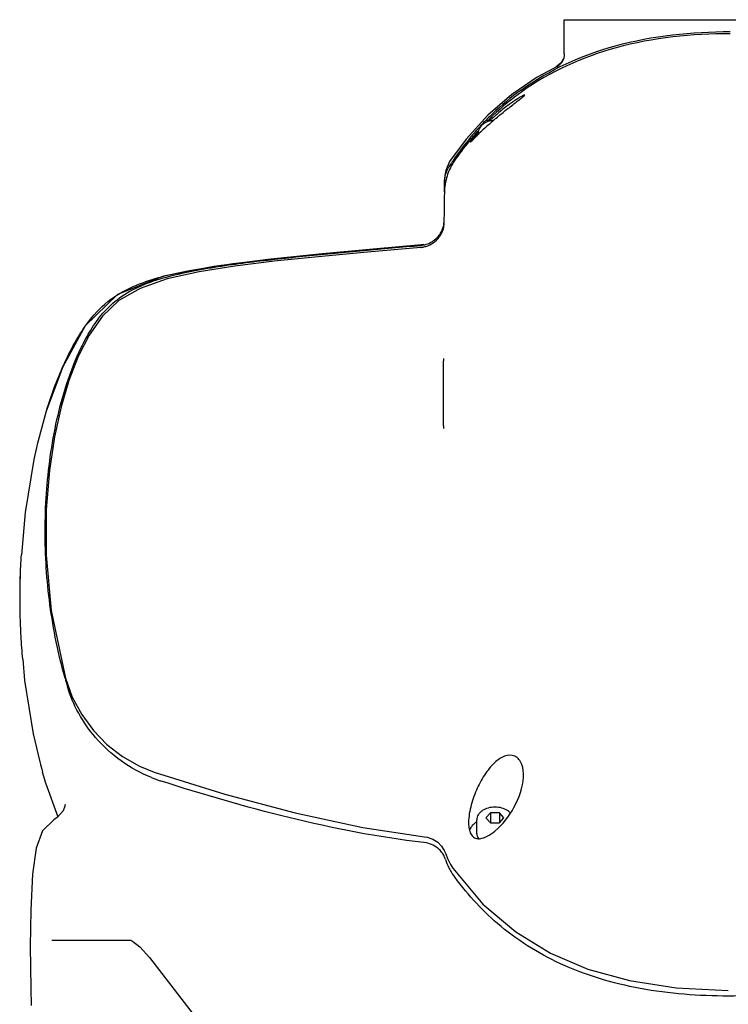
# Model space of a CAD drawing. Header units: millimetres. Extents: x 4086 to 10416, y 123 to 1549.
# Tile 186 of 256: x 7349 to 7383, y 969 to 1016. Entities that reach past the tile are written whole.
import ezdxf

# ---------------------------------------------------------------- set-up
doc = ezdxf.new("R2010")
doc.units = ezdxf.units.MM
doc.layers.add('外形图', color=7, linetype='Continuous')

msp = doc.modelspace()

# ---------------------------------------------------------------- linework, layer by layer
at = {"layer": '外形图', "color": 7, "linetype": 'Continuous'}
for p, q in [((7375.209, 1014.618), (7375.209, 1016.257)), ((7375.209, 1016.257), (7391.23, 1016.257)), ((7374.931, 1014.037), (7373.896, 1013.482)), ((7375.042, 1014.164), (7374.818, 1013.992)), ((7375.158, 1014.354), (7375.042, 1014.164)), ((7373.896, 1013.482), (7372.679, 1012.649)), ((7372.679, 1012.649), (7371.53, 1011.653)), ((7371.53, 1011.653), (7370.477, 1010.499)), ((7371.062, 1010.729), (7371.062, 1010.807)), ((7371.086, 1010.752), (7371.1, 1010.765)), ((7370.477, 1010.499), (7369.681, 1009.421)), ((7369.438, 1007.955), (7369.439, 1008.437)), ((7369.439, 1008.437), (7369.44, 1008.489)), ((7369.439, 1008.011), (7369.439, 1007.988)), ((7369.419, 1007.053), (7369.413, 1006.474)), ((7369.413, 1006.474), (7369.41, 1006.402)), ((7369.283, 1005.939), (7369.222, 1005.836)), ((7369.331, 1006.043), (7369.283, 1005.939)), ((7369.358, 1006.12), (7369.331, 1006.043)), ((7368.324, 1005.406), (7368.331, 1005.407)), ((7368.443, 1005.422), (7368.332, 1005.407)), ((7369.389, 999.928), (7369.389, 999.921)), ((7369.389, 999.921), (7369.389, 999.818)), ((7369.385, 996.682), (7369.385, 996.582)), ((7369.385, 996.582), (7369.385, 996.561)), ((7349.863, 995.96), (7349.863, 995.96)), ((7349.754, 995.493), (7349.753, 995.493)), ((7349.044, 990.476), (7349.044, 990.476)), ((7351.184, 984.533), (7351.184, 984.533)), ((7354.741, 980.293), (7355.446, 980.006)), ((7371.652, 978.041), (7371.435, 977.8)), ((7372.085, 978.042), (7371.652, 978.041)), ((7371.652, 978.041), (7371.652, 977.559)), ((7372.085, 978.042), (7372.085, 977.56)), ((7372.301, 977.801), (7372.085, 978.042)), ((7350.621, 977.709), (7350.619, 977.708)), ((7370.994, 977.033), (7370.993, 977.703)), ((7371.435, 977.8), (7371.652, 977.559)), ((7371.652, 977.559), (7372.085, 977.56)), ((7372.085, 977.56), (7372.301, 977.801)), ((7365.506, 977.331), (7368.473, 976.882)), ((7368.464, 976.604), (7368.436, 976.607)), ((7369.427, 976.229), (7369.497, 976.059)), ((7369.727, 975.547), (7369.835, 975.379)), ((7369.835, 975.379), (7369.835, 975.379)), ((7349.506, 973.356), (7349.487, 971.608)), ((7354.351, 971.882), (7350.531, 971.882)), ((7354.764, 971.579), (7355.234, 971.067)), ((7355.235, 971.066), (7355.234, 971.067))]:
    msp.add_line(p, q, dxfattribs=at)
for points in [[(7375.209, 1014.618), (7375.205, 1014.543), (7375.178, 1014.408), (7375.131, 1014.286), (7375.068, 1014.181), (7374.995, 1014.094), (7374.923, 1014.03), (7374.871, 1013.992), (7374.85, 1013.979), (7374.847, 1013.977)], [(7369.681, 1009.421), (7369.498, 1008.997), (7369.456, 1008.742), (7369.44, 1008.489)], [(7369.439, 1008.011), (7369.429, 1007.664), (7369.419, 1007.053)], [(7369.41, 1006.402), (7369.372, 1006.168), (7369.357, 1006.115)], [(7368.334, 1005.407), (7366.175, 1005.216), (7363.556, 1004.975), (7360.924, 1004.706), (7358.326, 1004.372), (7355.911, 1003.898), (7353.691, 1003.009), (7352.135, 1001.498), (7351.049, 999.533), (7350.259, 997.398), (7349.863, 995.96)], [(7368.291, 1005.285), (7365.727, 1005.056), (7363.351, 1004.833), (7361.236, 1004.614), (7359.338, 1004.38), (7357.625, 1004.11), (7356.087, 1003.766), (7354.777, 1003.31), (7353.756, 1002.721), (7352.964, 1001.969), (7352.33, 1001.058), (7351.8, 1000.021), (7351.351, 998.874), (7350.968, 997.596), (7350.649, 996.16), (7350.405, 994.532), (7350.258, 992.658), (7350.256, 990.457), (7350.5, 987.796), (7351.184, 984.533)], [(7349.754, 995.493), (7349.661, 995.067), (7349.236, 992.515), (7349.063, 990.475)], [(7349.125, 985.449), (7349.216, 984.412), (7349.631, 981.839), (7349.942, 980.49)], [(7351.184, 984.533), (7351.511, 983.619), (7351.964, 982.771), (7352.524, 982.009), (7353.18, 981.336), (7353.929, 980.756), (7354.741, 980.293)], [(7350.067, 980.022), (7350.223, 979.485), (7350.818, 977.845)], [(7355.446, 980.006), (7358.853, 978.94), (7362.251, 978.031), (7365.506, 977.331)], [(7351.168, 978.421), (7351.168, 978.433), (7351.156, 978.36), (7351.064, 978.132)], [(7351.064, 978.132), (7350.802, 977.827), (7350.621, 977.709)], [(7350.619, 977.708), (7350.073, 977.167), (7349.771, 976.328), (7349.595, 975.082), (7349.506, 973.356)], [(7368.473, 976.881), (7368.61, 976.858), (7368.879, 976.763), (7369.109, 976.618), (7369.291, 976.438), (7369.427, 976.229)], [(7369.497, 976.059), (7369.583, 975.83), (7369.727, 975.547)], [(7369.835, 975.379), (7371.284, 973.645), (7372.868, 972.298), (7374.544, 971.279), (7376.349, 970.51), (7378.343, 969.952), (7380.598, 969.602), (7383.108, 969.481)], [(7354.351, 971.882), (7354.413, 971.849), (7354.764, 971.579)], [(7349.487, 971.608), (7349.512, 969.589), (7349.537, 968.757)], [(7355.235, 971.066), (7357.332, 968.339), (7359.371, 965.192), (7360.966, 962.062), (7362.168, 958.997)]]:
    msp.add_lwpolyline(points, dxfattribs=at)
for centre, radius, start, end in [((7380.671, 1002.369), 12.928, 125.7074, 133.6271), ((7380.653, 1002.298), 12.888, 125.5257, 133.4648), ((7380.847, 1002.184), 13.183, 134.0662, 136.9914), ((7380.821, 1002.116), 13.136, 133.4507, 135.3734), ((7378.963, 1003.546), 10.747, 131.389, 133.299), ((7380.767, 1002.266), 13.069, 133.6204, 134.0619), ((7378.936, 1003.576), 10.707, 130.8091, 131.3889), ((7381.013, 1002.029), 13.41, 137.1795, 138.6104), ((7383.435, 997.962), 17.779, 130.533, 133.9332), ((7380.944, 1002.093), 13.316, 136.9876, 137.178), ((7383.476, 997.901), 17.852, 130.2832, 130.5039), ((7381.214, 1001.853), 13.678, 138.614, 140.8626), ((7381.213, 1001.759), 13.666, 138.3201, 140.8054), ((7381.036, 1001.915), 13.43, 137.8742, 138.3153), ((7378.285, 1004.183), 9.817, 137.372, 137.4938), ((7381.727, 1001.446), 14.332, 141.116, 145.9538), ((7381.681, 1001.386), 14.265, 140.8307, 145.6367), ((7381.376, 1001.72), 13.887, 140.8577, 141.088), ((7382.404, 1000.983), 15.152, 146.4787, 147.3108), ((7382.23, 1001.098), 14.943, 145.9284, 146.478), ((7372.061, 1007.96), 2.613, 145.5619, 148.2932), ((7372.184, 1007.91), 2.747, 169.073, 177.8857), ((7372.156, 1007.915), 2.718, 168.0741, 169.0438), ((7368.154, 1006.488), 1.259, 342.9847, 359.3728), ((7368.175, 1006.634), 1.26, 345.0177, 347.6157), ((7368.169, 1006.635), 1.266, 347.6144, 348.3874), ((7368.177, 1006.633), 1.258, 311.7983, 322.9452), ((7368.165, 1006.642), 1.272, 322.9575, 325.0053), ((7368.174, 1006.636), 1.262, 325.0157, 336.3664), ((7368.177, 1006.634), 1.258, 336.3862, 345.0062), ((7368.181, 1006.629), 1.252, 275.054, 287.1797), ((7368.179, 1006.533), 1.254, 286.7243, 322.7885), ((7368.181, 1006.629), 1.252, 287.199, 311.8044), ((7368.165, 1006.544), 1.272, 322.8115, 326.2058), ((7368.183, 1006.509), 1.229, 275.0323, 275.911), ((7368.182, 1006.521), 1.241, 275.913, 278.1172), ((7368.18, 1006.535), 1.255, 278.1152, 286.675), ((7376.856, 989.37), 27.785, 166.2789, 167.2699), ((7382.174, 988.37), 33.197, 176.3621, 178.282), ((7382.037, 988.37), 33.061, 176.3472, 178.275), ((7381.868, 988.383), 32.89, 178.2883, 180.1374), ((7381.516, 988.387), 32.539, 178.2768, 178.7722), ((7381.81, 988.369), 32.834, 178.2607, 178.4899), ((7381.741, 988.382), 32.764, 178.7727, 180.1369), ((7382.064, 988.382), 33.086, 180.1358, 180.5013), ((7381.716, 988.382), 32.739, 180.1362, 180.5056), ((7381.81, 988.384), 32.833, 180.5082, 182.3194), ((7381.732, 988.378), 32.755, 180.4986, 182.3141), ((7382.377, 988.406), 33.4, 182.3174, 183.1711), ((7382.38, 988.406), 33.402, 182.3174, 183.1711), ((7382.56, 988.416), 33.584, 183.1711, 185.0717), ((7382.56, 988.416), 33.584, 183.171, 185.0717), ((7376.169, 991.491), 25.959, 195.556, 196.459), ((7374.869, 986.895), 25.736, 194.4127, 195.4907), ((7357.762, 985.784), 6.519, 248.0749, 251.9785), ((7370.981, 977.832), 1.053, 287.3436, 291.0616), ((7368.377, 975.42), 1.173, 29.1573, 41.3131), ((7368.393, 975.431), 1.154, 26.2666, 29.1018), ((7371.912, 976.544), 2.538, 197.4554, 206.3741), ((7371.893, 976.535), 2.517, 206.388, 209.3646), ((7371.88, 976.528), 2.502, 209.368, 215.1776)]:
    msp.add_arc(centre, radius, start, end, dxfattribs=at)
for points, knots in [([(7373.126, 1012.867), (7374.485, 1013.844), (7377.787, 1015.329), (7381.346, 1015.683), (7383.204, 1015.683)], [0, 0, 0, 0, 3729.478775, 7866.931644, 7866.931644, 7866.931644, 7866.931644]), ([(7383.203, 1015.579), (7381.355, 1015.579), (7377.812, 1015.228), (7374.522, 1013.757), (7373.164, 1012.787)], [0, 0, 0, 0, 4136.195536, 7869.338009, 7869.338009, 7869.338009, 7869.338009]), ([(7371.933, 1011.519), (7372.076, 1011.64), (7372.299, 1011.823), (7372.603, 1012.063), (7372.831, 1012.238), (7373.025, 1012.389), (7373.177, 1012.502), (7373.252, 1012.575), (7373.298, 1012.61), (7373.298, 1012.624)], [0, 0, 0, 0, 7383.520927, 11358.940642, 15272.651019, 18670.4251, 21120.367097, 22535.718582, 23074.531754, 23074.531754, 23074.531754, 23074.531754]), ([(7373.298, 1012.624), (7373.299, 1012.635), (7373.225, 1012.605), (7373.168, 1012.574), (7373.021, 1012.489), (7372.782, 1012.335), (7372.404, 1012.066), (7372.103, 1011.821), (7371.939, 1011.679)], [0, 0, 0, 0, 400.892877, 1606.57646, 3477.787339, 5904.927806, 12137.615331, 19895.989462, 19895.989462, 19895.989462, 19895.989462]), ([(7371.806, 1011.409), (7371.709, 1011.398), (7371.523, 1011.358), (7371.281, 1011.232), (7371.134, 1011.072), (7371.073, 1010.923), (7371.062, 1010.845), (7371.062, 1010.807)], [0, 0, 0, 0, 4780.790926, 9196.924788, 13201.739329, 15111.210172, 16991.361805, 16991.361805, 16991.361805, 16991.361805]), ([(7371.048, 1010.816), (7370.993, 1010.755), (7370.898, 1010.647), (7370.774, 1010.509), (7370.716, 1010.42), (7370.676, 1010.38), (7370.677, 1010.367)], [0, 0, 0, 0, 5794.129313, 10257.894098, 12860.158305, 13764.583981, 13764.583981, 13764.583981, 13764.583981]), ([(7370.677, 1010.367), (7370.677, 1010.353), (7370.752, 1010.435), (7370.806, 1010.474), (7370.943, 1010.616), (7371.034, 1010.702), (7371.086, 1010.752)], [0, 0, 0, 0, 1075.296847, 4087.03977, 8420.574167, 13768.812726, 13768.812726, 13768.812726, 13768.812726]), ([(7369.44, 1008.489), (7369.447, 1008.665), (7369.505, 1008.904), (7369.618, 1009.114), (7369.651, 1009.167)], [0, 0, 0, 0, 5715.998622, 7734.414491, 7734.414491, 7734.414491, 7734.414491]), ([(7369.838, 1009.333), (7369.796, 1009.265), (7369.646, 1008.995), (7369.543, 1008.699), (7369.496, 1008.476)], [0, 0, 0, 0, 2015.158545, 7736.542998, 7736.542998, 7736.542998, 7736.542998]), ([(7351.161, 984.529), (7350.838, 985.689), (7350.353, 988.044), (7350.123, 991.635), (7350.368, 995.226), (7351.005, 998.194), (7351.785, 1000.203), (7352.393, 1001.325), (7352.976, 1002.157), (7353.782, 1002.91), (7354.839, 1003.481), (7356.056, 1003.88), (7357.804, 1004.269), (7360.059, 1004.588), (7363.708, 1004.98), (7366.457, 1005.22), (7368.291, 1005.382)], [0, 0, 0, 0, 4292.536414, 8539.496993, 12787.582158, 17090.987869, 19303.744178, 20444.842747, 21631.829753, 22913.545678, 24336.671839, 25873.857366, 27467.812176, 30715.260965, 33988.200098, 40551.204847, 40551.204847, 40551.204847, 40551.204847]), ([(7368.292, 1005.382), (7368.296, 1005.388), (7368.305, 1005.399), (7368.318, 1005.405), (7368.324, 1005.406)], [0, 0, 0, 0, 4424.819871, 7703.505622, 7703.505622, 7703.505622, 7703.505622]), ([(7350.264, 997.391), (7350.495, 998.144), (7350.902, 999.268), (7351.626, 1000.72), (7352.332, 1001.833), (7353.312, 1002.838), (7354.547, 1003.488), (7355.782, 1003.88), (7357.333, 1004.227), (7359.229, 1004.513), (7362.215, 1004.856), (7364.445, 1005.061), (7365.927, 1005.194)], [0, 0, 0, 0, 3687.12257, 5580.848356, 7585.965503, 9846.663214, 12061.077339, 14040.598833, 15908.281539, 19495.757502, 23014.210909, 29983.707741, 29983.707741, 29983.707741, 29983.707741]), ([(7369.385, 996.68), (7369.385, 996.956), (7369.386, 998.002), (7369.388, 999.048), (7369.389, 999.818)], [0, 0, 0, 0, 2031.238943, 7704.644963, 7704.644963, 7704.644963, 7704.644963]), ([(7355.328, 979.736), (7354.3, 980.15), (7352.56, 981.389), (7351.539, 983.237), (7351.274, 984.136)], [0, 0, 0, 0, 3963.814709, 7319.758484, 7319.758484, 7319.758484, 7319.758484]), ([(7373.241, 979.77), (7373.25, 979.973), (7373.23, 980.355), (7372.869, 980.859), (7372.281, 980.802), (7372.002, 980.589), (7371.867, 980.467)], [0, 0, 0, 0, 3838.941898, 7169.715897, 10299.810092, 13743.065208, 13743.065208, 13743.065208, 13743.065208]), ([(7371.867, 980.467), (7371.672, 980.29), (7371.334, 979.861), (7370.95, 979.128), (7370.676, 978.325), (7370.585, 977.751), (7370.598, 977.465)], [0, 0, 0, 0, 3242.813449, 6637.629338, 10138.826969, 13661.771425, 13661.771425, 13661.771425, 13661.771425]), ([(7371.866, 977.162), (7372.241, 977.471), (7372.864, 978.278), (7373.218, 979.256), (7373.241, 979.77)], [0, 0, 0, 0, 3761.773018, 7748.216318, 7748.216318, 7748.216318, 7748.216318]), ([(7368.436, 976.607), (7366.245, 976.856), (7361.966, 977.71), (7357.785, 978.921), (7355.745, 979.585)], [0, 0, 0, 0, 3789.446298, 7477.182487, 7477.182487, 7477.182487, 7477.182487]), ([(7371.868, 978.312), (7371.758, 978.312), (7371.545, 978.285), (7371.301, 978.182), (7371.148, 978.059), (7371.062, 977.953), (7371.006, 977.832), (7370.993, 977.746), (7370.993, 977.703)], [0, 0, 0, 0, 5531.353331, 10682.783653, 13067.244458, 15332.387932, 17513.908567, 19654.030304, 19654.030304, 19654.030304, 19654.030304]), ([(7372.616, 978.024), (7372.575, 978.071), (7372.448, 978.178), (7372.191, 978.285), (7371.978, 978.312), (7371.868, 978.312)], [0, 0, 0, 0, 2494.784361, 6577.072151, 10959.593136, 10959.593136, 10959.593136, 10959.593136]), ([(7370.598, 977.465), (7370.603, 977.375), (7370.623, 977.204), (7370.71, 976.975), (7370.872, 976.821), (7371.008, 976.792), (7371.072, 976.791)], [0, 0, 0, 0, 4065.133107, 7693.060138, 10780.059235, 13669.426051, 13669.426051, 13669.426051, 13669.426051]), ([(7370.987, 977.603), (7370.961, 977.586), (7370.867, 977.521), (7370.784, 977.439), (7370.735, 977.371)], [0, 0, 0, 0, 2050.283649, 7718.124155, 7718.124155, 7718.124155, 7718.124155]), ([(7370.994, 977.033), (7370.994, 976.993), (7371.009, 976.909), (7371.049, 976.835), (7371.074, 976.8)], [0, 0, 0, 0, 3748.156942, 7720.768321, 7720.768321, 7720.768321, 7720.768321]), ([(7371.36, 976.849), (7371.404, 976.866), (7371.585, 976.949), (7371.749, 977.065), (7371.866, 977.162)], [0, 0, 0, 0, 1830.038994, 7732.337239, 7732.337239, 7732.337239, 7732.337239]), ([(7369.257, 976.195), (7369.213, 976.245), (7368.996, 976.455), (7368.697, 976.578), (7368.464, 976.604)], [0, 0, 0, 0, 1718.083448, 7677.338598, 7677.338598, 7677.338598, 7677.338598]), ([(7383.107, 969.208), (7381.688, 969.208), (7378.917, 969.413), (7375.079, 970.549), (7371.983, 972.502), (7370.451, 974.212), (7369.835, 975.086)], [0, 0, 0, 0, 3884.265999, 7558.701639, 10840.539104, 13767.607236, 13767.607236, 13767.607236, 13767.607236]), ([(7396.404, 975.086), (7395.784, 974.212), (7394.245, 972.502), (7391.143, 970.549), (7387.3, 969.413), (7384.527, 969.208), (7383.107, 969.208)], [0, 0, 0, 0, 3055.963644, 6481.748881, 10314.674104, 14363.150614, 14363.150614, 14363.150614, 14363.150614])]:
    msp.add_open_spline(points, degree=3, knots=knots, dxfattribs=at)
for points in [[(7370.971, 1010.646), (7370.908, 1010.597), (7370.85, 1010.539), (7370.804, 1010.474)], [(7370.735, 977.371), (7370.694, 977.314), (7370.661, 977.251), (7370.642, 977.184)], [(7371.072, 976.791), (7371.148, 976.79), (7371.223, 976.804), (7371.295, 976.827)], [(7369.491, 975.782), (7369.474, 975.837), (7369.452, 975.89), (7369.427, 975.941)]]:
    msp.add_open_spline(points, degree=3, dxfattribs=at)

doc.saveas('drawing.dxf')
